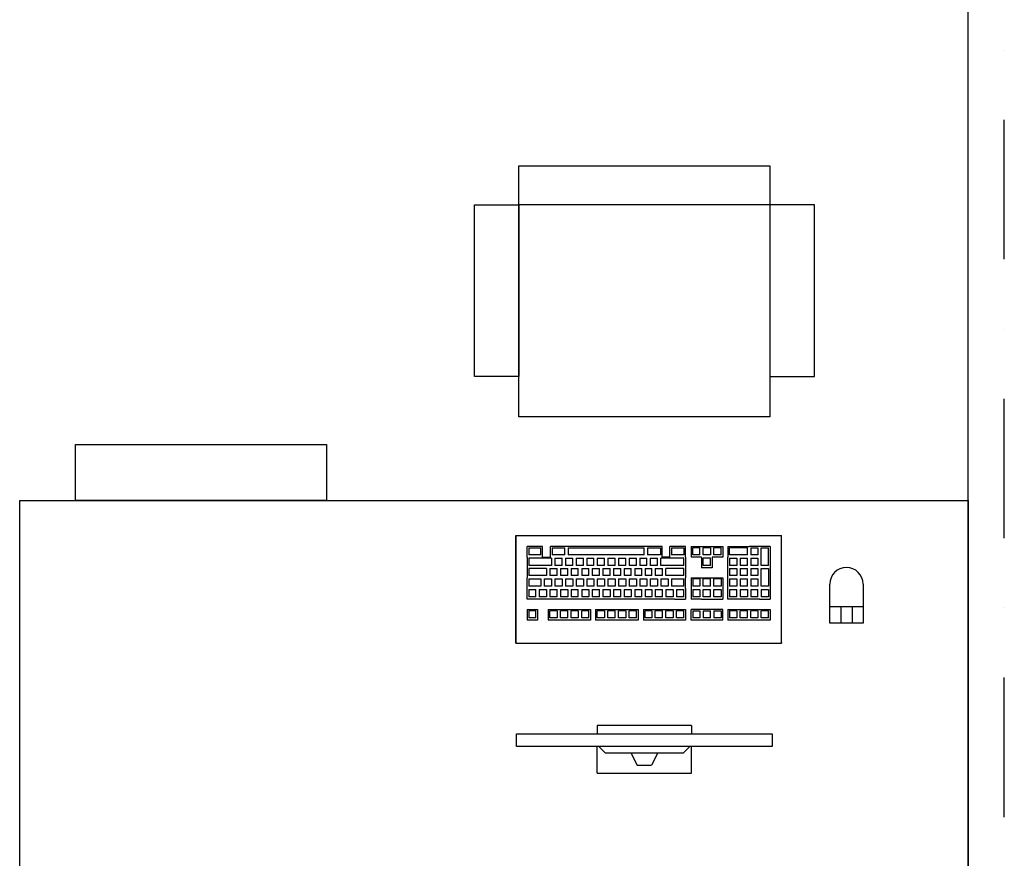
# Model space of a CAD drawing. Header units: millimetres. Extents: x 2886542 to 7567581, y -792623 to 134766.
# Tile 237 of 256: x 4805650 to 4807415, y -342250 to -340746. Entities that reach past the tile are written whole.
import ezdxf

# ---------------------------------------------------------------- set-up
doc = ezdxf.new("R2010")
doc.units = ezdxf.units.MM
doc.linetypes.add('DASHDOT', pattern=[1, 0.5, -0.25, 0, -0.25])
doc.layers.add('CKPROSTUPY_NADROVINOU', color=7, linetype='DASHDOT', lineweight=25)
doc.layers.add('IN_NS_VYPLNE OTVORU', color=16, linetype='Continuous')

msp = doc.modelspace()

# ---------------------------------------------------------------- linework, layer by layer
at = {"color": 0, "linetype": 'ByBlock', "lineweight": -2}
for p, q in [((4806539.8, -341670.6), (4807015.8, -341670.6)), ((4806539.8, -341670.6), (4806539.8, -341862.6)), ((4806539.8, -341862.6), (4806539.8, -341670.6)), ((4807015.8, -341862.6), (4807015.8, -341670.6)), ((4807015.8, -341862.6), (4807015.8, -341670.6)), ((4806559.8, -341709.6), (4806559.8, -341690.6)), ((4806587.8, -341690.6), (4806559.8, -341690.6)), ((4806562.8, -341692.6), (4806562.8, -341705.6)), ((4806562.8, -341692.6), (4806584.8, -341692.6)), ((4806584.8, -341705.6), (4806584.8, -341692.6)), ((4806587.8, -341709.6), (4806587.8, -341690.6)), ((4806630.8, -341690.6), (4806601.8, -341690.6)), ((4806601.8, -341709.6), (4806601.8, -341690.6)), ((4806604.8, -341692.6), (4806604.8, -341705.6)), ((4806604.8, -341692.6), (4806627.8, -341692.6)), ((4806627.8, -341705.6), (4806627.8, -341692.6)), ((4806772.8, -341690.6), (4806630.8, -341690.6)), ((4806633.8, -341692.6), (4806633.8, -341705.6)), ((4806633.8, -341692.6), (4806769.8, -341692.6)), ((4806769.8, -341705.6), (4806769.8, -341692.6)), ((4806801.8, -341690.6), (4806772.8, -341690.6)), ((4806775.8, -341692.6), (4806775.8, -341705.6)), ((4806775.8, -341692.6), (4806798.8, -341692.6)), ((4806798.8, -341692.6), (4806798.8, -341705.6)), ((4806801.8, -341709.6), (4806801.8, -341690.6)), ((4806815.8, -341709.6), (4806815.8, -341690.6)), ((4806843.8, -341690.6), (4806815.8, -341690.6)), ((4806818.8, -341692.6), (4806818.8, -341705.6)), ((4806818.8, -341692.6), (4806840.8, -341692.6)), ((4806840.8, -341692.6), (4806840.8, -341705.6)), ((4806843.8, -341709.6), (4806843.8, -341690.6)), ((4806853.8, -341690.6), (4806853.8, -341709.6)), ((4806853.8, -341690.6), (4806872.8, -341690.6)), ((4806856.8, -341705.6), (4806856.8, -341692.6)), ((4806869.8, -341692.6), (4806856.8, -341692.6)), ((4806869.8, -341705.6), (4806869.8, -341692.6)), ((4806872.8, -341690.6), (4806891.8, -341690.6)), ((4806875.8, -341705.6), (4806875.8, -341692.6)), ((4806888.8, -341692.6), (4806875.8, -341692.6)), ((4806888.8, -341692.6), (4806888.8, -341705.6)), ((4806891.8, -341690.6), (4806910.8, -341690.6)), ((4806894.8, -341705.6), (4806894.8, -341692.6)), ((4806907.8, -341692.6), (4806894.8, -341692.6)), ((4806907.8, -341705.6), (4806907.8, -341692.6)), ((4806910.8, -341690.6), (4806910.8, -341709.6)), ((4806919.8, -341690.6), (4806919.8, -341709.6)), ((4806919.8, -341690.6), (4806957.8, -341690.6)), ((4806922.8, -341705.6), (4806922.8, -341692.6)), ((4806954.8, -341692.6), (4806922.8, -341692.6)), ((4806954.8, -341705.6), (4806954.8, -341692.6)), ((4806976.8, -341690.6), (4806957.8, -341690.6)), ((4806960.8, -341692.6), (4806960.8, -341705.6)), ((4806960.8, -341692.6), (4806973.8, -341692.6)), ((4806973.8, -341692.6), (4806973.8, -341705.6)), ((4806995.8, -341690.6), (4806976.8, -341690.6)), ((4806979.8, -341724.6), (4806979.8, -341692.6)), ((4806979.8, -341692.6), (4806992.8, -341692.6)), ((4806992.8, -341724.6), (4806992.8, -341692.6)), ((4806995.8, -341690.6), (4806995.8, -341728.6)), ((4806559.8, -341709.6), (4806559.8, -341728.6)), ((4806584.8, -341705.6), (4806562.8, -341705.6)), ((4806603.8, -341711.6), (4806562.8, -341711.6)), ((4806562.8, -341711.6), (4806562.8, -341724.6)), ((4806587.8, -341709.6), (4806601.8, -341709.6)), ((4806603.8, -341711.6), (4806603.8, -341724.6)), ((4806627.8, -341705.6), (4806604.8, -341705.6)), ((4806609.8, -341711.6), (4806609.8, -341724.6)), ((4806609.8, -341711.6), (4806622.8, -341711.6)), ((4806622.8, -341724.6), (4806622.8, -341711.6)), ((4806628.8, -341711.6), (4806628.8, -341724.6)), ((4806628.8, -341711.6), (4806641.8, -341711.6)), ((4806769.8, -341705.6), (4806633.8, -341705.6)), ((4806641.8, -341724.6), (4806641.8, -341711.6)), ((4806647.8, -341711.6), (4806660.8, -341711.6)), ((4806647.8, -341711.6), (4806647.8, -341724.6)), ((4806660.8, -341724.6), (4806660.8, -341711.6)), ((4806666.8, -341711.6), (4806666.8, -341724.6)), ((4806666.8, -341711.6), (4806679.8, -341711.6)), ((4806679.8, -341724.6), (4806679.8, -341711.6)), ((4806685.8, -341711.6), (4806698.8, -341711.6)), ((4806685.8, -341711.6), (4806685.8, -341724.6)), ((4806698.8, -341724.6), (4806698.8, -341711.6)), ((4806704.8, -341711.6), (4806704.8, -341724.6)), ((4806704.8, -341711.6), (4806717.8, -341711.6)), ((4806717.8, -341724.6), (4806717.8, -341711.6)), ((4806723.8, -341711.6), (4806723.8, -341724.6)), ((4806723.8, -341711.6), (4806736.8, -341711.6)), ((4806736.8, -341724.6), (4806736.8, -341711.6)), ((4806742.8, -341711.6), (4806755.8, -341711.6)), ((4806742.8, -341711.6), (4806742.8, -341724.6)), ((4806755.8, -341724.6), (4806755.8, -341711.6)), ((4806761.8, -341711.6), (4806761.8, -341724.6)), ((4806761.8, -341711.6), (4806774.8, -341711.6)), ((4806774.8, -341724.6), (4806774.8, -341711.6)), ((4806798.8, -341705.6), (4806775.8, -341705.6)), ((4806780.8, -341711.6), (4806793.8, -341711.6)), ((4806780.8, -341711.6), (4806780.8, -341724.6)), ((4806793.8, -341724.6), (4806793.8, -341711.6)), ((4806840.8, -341711.6), (4806799.8, -341711.6)), ((4806799.8, -341724.6), (4806799.8, -341711.6)), ((4806815.8, -341709.6), (4806801.8, -341709.6)), ((4806840.8, -341705.6), (4806818.8, -341705.6)), ((4806840.8, -341724.6), (4806840.8, -341711.6)), ((4806843.8, -341709.6), (4806843.8, -341728.6)), ((4806872.8, -341709.6), (4806853.8, -341709.6)), ((4806869.8, -341705.6), (4806856.8, -341705.6)), ((4806872.8, -341709.6), (4806872.8, -341728.6)), ((4806888.8, -341705.6), (4806875.8, -341705.6)), ((4806888.8, -341711.6), (4806875.8, -341711.6)), ((4806875.8, -341724.6), (4806875.8, -341711.6)), ((4806888.8, -341724.6), (4806888.8, -341711.6)), ((4806910.8, -341709.6), (4806891.8, -341709.6)), ((4806891.8, -341709.6), (4806891.8, -341728.6)), ((4806907.8, -341705.6), (4806894.8, -341705.6)), ((4806919.8, -341728.6), (4806919.8, -341709.6)), ((4806954.8, -341705.6), (4806922.8, -341705.6)), ((4806922.8, -341711.6), (4806922.8, -341724.6)), ((4806922.8, -341711.6), (4806935.8, -341711.6)), ((4806935.8, -341711.6), (4806935.8, -341724.6)), ((4806941.8, -341711.6), (4806941.8, -341724.6)), ((4806941.8, -341711.6), (4806954.8, -341711.6)), ((4806954.8, -341724.6), (4806954.8, -341711.6)), ((4806973.8, -341705.6), (4806960.8, -341705.6)), ((4806960.8, -341711.6), (4806960.8, -341724.6)), ((4806960.8, -341711.6), (4806973.8, -341711.6)), ((4806973.8, -341711.6), (4806973.8, -341724.6)), ((4806559.8, -341728.6), (4806559.8, -341746.6)), ((4806603.8, -341724.6), (4806562.8, -341724.6)), ((4806594.8, -341729.6), (4806562.8, -341729.6)), ((4806562.8, -341729.6), (4806562.8, -341742.6)), ((4806594.8, -341729.6), (4806594.8, -341742.6)), ((4806600.8, -341729.6), (4806613.8, -341729.6)), ((4806600.8, -341729.6), (4806600.8, -341742.6)), ((4806622.8, -341724.6), (4806609.8, -341724.6)), ((4806613.8, -341742.6), (4806613.8, -341729.6)), ((4806619.8, -341729.6), (4806619.8, -341742.6)), ((4806619.8, -341729.6), (4806632.8, -341729.6)), ((4806641.8, -341724.6), (4806628.8, -341724.6)), ((4806632.8, -341742.6), (4806632.8, -341729.6)), ((4806638.8, -341729.6), (4806651.8, -341729.6)), ((4806638.8, -341729.6), (4806638.8, -341742.6)), ((4806660.8, -341724.6), (4806647.8, -341724.6)), ((4806651.8, -341742.6), (4806651.8, -341729.6)), ((4806657.8, -341729.6), (4806657.8, -341742.6)), ((4806657.8, -341729.6), (4806670.8, -341729.6)), ((4806679.8, -341724.6), (4806666.8, -341724.6)), ((4806670.8, -341742.6), (4806670.8, -341729.6)), ((4806676.8, -341729.6), (4806676.8, -341742.6)), ((4806676.8, -341729.6), (4806689.8, -341729.6)), ((4806698.8, -341724.6), (4806685.8, -341724.6)), ((4806689.8, -341742.6), (4806689.8, -341729.6)), ((4806695.8, -341729.6), (4806708.8, -341729.6)), ((4806695.8, -341729.6), (4806695.8, -341742.6)), ((4806717.8, -341724.6), (4806704.8, -341724.6)), ((4806708.8, -341742.6), (4806708.8, -341729.6)), ((4806714.8, -341729.6), (4806714.8, -341742.6)), ((4806714.8, -341729.6), (4806727.8, -341729.6)), ((4806736.8, -341724.6), (4806723.8, -341724.6)), ((4806727.8, -341742.6), (4806727.8, -341729.6)), ((4806733.8, -341729.6), (4806746.8, -341729.6)), ((4806733.8, -341729.6), (4806733.8, -341742.6)), ((4806755.8, -341724.6), (4806742.8, -341724.6)), ((4806746.8, -341742.6), (4806746.8, -341729.6)), ((4806752.8, -341729.6), (4806752.8, -341742.6)), ((4806752.8, -341729.6), (4806765.8, -341729.6)), ((4806774.8, -341724.6), (4806761.8, -341724.6)), ((4806765.8, -341742.6), (4806765.8, -341729.6)), ((4806771.8, -341729.6), (4806771.8, -341742.6)), ((4806771.8, -341729.6), (4806783.8, -341729.6)), ((4806793.8, -341724.6), (4806780.8, -341724.6)), ((4806783.8, -341742.6), (4806783.8, -341729.6)), ((4806789.8, -341729.6), (4806802.8, -341729.6)), ((4806789.8, -341729.6), (4806789.8, -341742.6)), ((4806840.8, -341724.6), (4806799.8, -341724.6)), ((4806802.8, -341742.6), (4806802.8, -341729.6)), ((4806840.8, -341729.6), (4806808.8, -341729.6)), ((4806808.8, -341742.6), (4806808.8, -341729.6)), ((4806840.8, -341742.6), (4806840.8, -341729.6)), ((4806843.8, -341728.6), (4806843.8, -341746.6)), ((4806891.8, -341728.6), (4806872.8, -341728.6)), ((4806888.8, -341724.6), (4806875.8, -341724.6)), ((4806919.8, -341746.6), (4806919.8, -341728.6)), ((4806935.8, -341724.6), (4806922.8, -341724.6)), ((4806922.8, -341729.6), (4806922.8, -341742.6)), ((4806922.8, -341729.6), (4806935.8, -341729.6)), ((4806935.8, -341729.6), (4806935.8, -341742.6)), ((4806954.8, -341724.6), (4806941.8, -341724.6)), ((4806941.8, -341729.6), (4806941.8, -341742.6)), ((4806941.8, -341729.6), (4806954.8, -341729.6)), ((4806954.8, -341742.6), (4806954.8, -341729.6)), ((4806973.8, -341724.6), (4806960.8, -341724.6)), ((4806960.8, -341729.6), (4806960.8, -341742.6)), ((4806960.8, -341729.6), (4806973.8, -341729.6)), ((4806973.8, -341729.6), (4806973.8, -341742.6)), ((4806992.8, -341724.6), (4806979.8, -341724.6)), ((4806979.8, -341729.6), (4806992.8, -341729.6)), ((4806979.8, -341761.6), (4806979.8, -341729.6)), ((4806992.8, -341729.6), (4806992.8, -341761.6)), ((4806995.8, -341728.6), (4806995.8, -341765.6)), ((4806559.8, -341765.6), (4806559.8, -341746.6)), ((4806594.8, -341742.6), (4806562.8, -341742.6)), ((4806562.8, -341748.6), (4806562.8, -341761.6)), ((4806562.8, -341748.6), (4806584.8, -341748.6)), ((4806584.8, -341748.6), (4806584.8, -341761.6)), ((4806590.8, -341748.6), (4806603.8, -341748.6)), ((4806590.8, -341748.6), (4806590.8, -341761.6)), ((4806613.8, -341742.6), (4806600.8, -341742.6)), ((4806603.8, -341748.6), (4806603.8, -341761.6)), ((4806609.8, -341748.6), (4806609.8, -341761.6)), ((4806609.8, -341748.6), (4806622.8, -341748.6)), ((4806632.8, -341742.6), (4806619.8, -341742.6)), ((4806622.8, -341748.6), (4806622.8, -341761.6)), ((4806628.8, -341748.6), (4806628.8, -341761.6)), ((4806628.8, -341748.6), (4806641.8, -341748.6)), ((4806651.8, -341742.6), (4806638.8, -341742.6)), ((4806641.8, -341748.6), (4806641.8, -341761.6)), ((4806647.8, -341748.6), (4806660.8, -341748.6)), ((4806647.8, -341748.6), (4806647.8, -341761.6)), ((4806670.8, -341742.6), (4806657.8, -341742.6)), ((4806660.8, -341748.6), (4806660.8, -341761.6)), ((4806666.8, -341748.6), (4806666.8, -341761.6)), ((4806666.8, -341748.6), (4806679.8, -341748.6)), ((4806689.8, -341742.6), (4806676.8, -341742.6)), ((4806679.8, -341748.6), (4806679.8, -341761.6)), ((4806685.8, -341748.6), (4806698.8, -341748.6)), ((4806685.8, -341748.6), (4806685.8, -341761.6)), ((4806708.8, -341742.6), (4806695.8, -341742.6)), ((4806698.8, -341748.6), (4806698.8, -341761.6)), ((4806704.8, -341748.6), (4806704.8, -341761.6)), ((4806704.8, -341748.6), (4806717.8, -341748.6)), ((4806727.8, -341742.6), (4806714.8, -341742.6)), ((4806717.8, -341748.6), (4806717.8, -341761.6)), ((4806723.8, -341748.6), (4806723.8, -341761.6)), ((4806723.8, -341748.6), (4806736.8, -341748.6)), ((4806746.8, -341742.6), (4806733.8, -341742.6)), ((4806736.8, -341748.6), (4806736.8, -341761.6)), ((4806742.8, -341748.6), (4806755.8, -341748.6)), ((4806742.8, -341748.6), (4806742.8, -341761.6)), ((4806765.8, -341742.6), (4806752.8, -341742.6)), ((4806755.8, -341748.6), (4806755.8, -341761.6)), ((4806761.8, -341748.6), (4806761.8, -341761.6)), ((4806761.8, -341748.6), (4806774.8, -341748.6)), ((4806783.8, -341742.6), (4806771.8, -341742.6)), ((4806774.8, -341748.6), (4806774.8, -341761.6)), ((4806780.8, -341748.6), (4806793.8, -341748.6)), ((4806780.8, -341748.6), (4806780.8, -341761.6)), ((4806802.8, -341742.6), (4806789.8, -341742.6)), ((4806793.8, -341748.6), (4806793.8, -341761.6)), ((4806799.8, -341748.6), (4806799.8, -341761.6)), ((4806799.8, -341748.6), (4806812.8, -341748.6)), ((4806840.8, -341742.6), (4806808.8, -341742.6)), ((4806812.8, -341748.6), (4806812.8, -341761.6)), ((4806818.8, -341748.6), (4806818.8, -341761.6)), ((4806818.8, -341748.6), (4806840.8, -341748.6)), ((4806840.8, -341761.6), (4806840.8, -341748.6)), ((4806843.8, -341765.6), (4806843.8, -341746.6)), ((4806853.8, -341746.6), (4806872.8, -341746.6)), ((4806853.8, -341746.6), (4806853.8, -341765.6)), ((4806869.8, -341748.6), (4806856.8, -341748.6)), ((4806856.8, -341748.6), (4806856.8, -341761.6)), ((4806869.8, -341748.6), (4806869.8, -341761.6)), ((4806872.8, -341746.6), (4806891.8, -341746.6)), ((4806888.8, -341748.6), (4806875.8, -341748.6)), ((4806875.8, -341761.6), (4806875.8, -341748.6)), ((4806888.8, -341761.6), (4806888.8, -341748.6)), ((4806891.8, -341746.6), (4806910.8, -341746.6)), ((4806907.8, -341748.6), (4806894.8, -341748.6)), ((4806894.8, -341761.6), (4806894.8, -341748.6)), ((4806907.8, -341748.6), (4806907.8, -341761.6)), ((4806910.8, -341746.6), (4806910.8, -341765.6)), ((4806919.8, -341765.6), (4806919.8, -341746.6)), ((4806935.8, -341742.6), (4806922.8, -341742.6)), ((4806922.8, -341748.6), (4806922.8, -341761.6)), ((4806922.8, -341748.6), (4806935.8, -341748.6)), ((4806935.8, -341748.6), (4806935.8, -341761.6)), ((4806954.8, -341742.6), (4806941.8, -341742.6)), ((4806941.8, -341748.6), (4806941.8, -341761.6)), ((4806941.8, -341748.6), (4806954.8, -341748.6)), ((4806954.8, -341761.6), (4806954.8, -341748.6)), ((4806973.8, -341742.6), (4806960.8, -341742.6)), ((4806960.8, -341748.6), (4806960.8, -341761.6)), ((4806960.8, -341748.6), (4806973.8, -341748.6)), ((4806973.8, -341748.6), (4806973.8, -341761.6)), ((4806559.8, -341784.6), (4806559.8, -341765.6)), ((4806584.8, -341761.6), (4806562.8, -341761.6)), ((4806562.8, -341767.6), (4806562.8, -341780.6)), ((4806562.8, -341767.6), (4806575.8, -341767.6)), ((4806575.8, -341780.6), (4806575.8, -341767.6)), ((4806581.8, -341767.6), (4806581.8, -341780.6)), ((4806581.8, -341767.6), (4806594.8, -341767.6)), ((4806603.8, -341761.6), (4806590.8, -341761.6)), ((4806594.8, -341767.6), (4806594.8, -341780.6)), ((4806600.8, -341767.6), (4806613.8, -341767.6)), ((4806600.8, -341767.6), (4806600.8, -341780.6)), ((4806622.8, -341761.6), (4806609.8, -341761.6)), ((4806613.8, -341780.6), (4806613.8, -341767.6)), ((4806619.8, -341767.6), (4806619.8, -341780.6)), ((4806619.8, -341767.6), (4806632.8, -341767.6)), ((4806641.8, -341761.6), (4806628.8, -341761.6)), ((4806632.8, -341767.6), (4806632.8, -341780.6)), ((4806638.8, -341767.6), (4806651.8, -341767.6)), ((4806638.8, -341767.6), (4806638.8, -341780.6)), ((4806660.8, -341761.6), (4806647.8, -341761.6)), ((4806651.8, -341780.6), (4806651.8, -341767.6)), ((4806657.8, -341767.6), (4806657.8, -341780.6)), ((4806657.8, -341767.6), (4806670.8, -341767.6)), ((4806679.8, -341761.6), (4806666.8, -341761.6)), ((4806670.8, -341767.6), (4806670.8, -341780.6)), ((4806676.8, -341767.6), (4806676.8, -341780.6)), ((4806676.8, -341767.6), (4806689.8, -341767.6)), ((4806698.8, -341761.6), (4806685.8, -341761.6)), ((4806689.8, -341780.6), (4806689.8, -341767.6)), ((4806695.8, -341767.6), (4806708.8, -341767.6)), ((4806695.8, -341767.6), (4806695.8, -341780.6)), ((4806717.8, -341761.6), (4806704.8, -341761.6)), ((4806708.8, -341767.6), (4806708.8, -341780.6)), ((4806714.8, -341767.6), (4806714.8, -341780.6)), ((4806714.8, -341767.6), (4806727.8, -341767.6)), ((4806736.8, -341761.6), (4806723.8, -341761.6)), ((4806727.8, -341780.6), (4806727.8, -341767.6)), ((4806733.8, -341767.6), (4806746.8, -341767.6)), ((4806733.8, -341767.6), (4806733.8, -341780.6)), ((4806755.8, -341761.6), (4806742.8, -341761.6)), ((4806746.8, -341767.6), (4806746.8, -341780.6)), ((4806752.8, -341767.6), (4806752.8, -341780.6)), ((4806752.8, -341767.6), (4806765.8, -341767.6)), ((4806774.8, -341761.6), (4806761.8, -341761.6)), ((4806765.8, -341780.6), (4806765.8, -341767.6)), ((4806771.8, -341767.6), (4806771.8, -341780.6)), ((4806771.8, -341767.6), (4806783.8, -341767.6)), ((4806793.8, -341761.6), (4806780.8, -341761.6)), ((4806783.8, -341767.6), (4806783.8, -341780.6)), ((4806789.8, -341767.6), (4806802.8, -341767.6)), ((4806789.8, -341767.6), (4806789.8, -341780.6)), ((4806812.8, -341761.6), (4806799.8, -341761.6)), ((4806802.8, -341780.6), (4806802.8, -341767.6)), ((4806808.8, -341767.6), (4806808.8, -341780.6)), ((4806808.8, -341767.6), (4806821.8, -341767.6)), ((4806840.8, -341761.6), (4806818.8, -341761.6)), ((4806821.8, -341767.6), (4806821.8, -341780.6)), ((4806827.8, -341767.6), (4806827.8, -341780.6)), ((4806827.8, -341767.6), (4806840.8, -341767.6)), ((4806840.8, -341780.6), (4806840.8, -341767.6)), ((4806843.8, -341765.6), (4806843.8, -341784.6)), ((4806853.8, -341765.6), (4806853.8, -341784.6)), ((4806869.8, -341761.6), (4806856.8, -341761.6)), ((4806856.8, -341767.6), (4806869.8, -341767.6)), ((4806856.8, -341767.6), (4806856.8, -341780.6)), ((4806869.8, -341767.6), (4806869.8, -341780.6)), ((4806888.8, -341761.6), (4806875.8, -341761.6)), ((4806875.8, -341767.6), (4806888.8, -341767.6)), ((4806875.8, -341780.6), (4806875.8, -341767.6)), ((4806888.8, -341780.6), (4806888.8, -341767.6)), ((4806907.8, -341761.6), (4806894.8, -341761.6)), ((4806894.8, -341767.6), (4806907.8, -341767.6)), ((4806894.8, -341780.6), (4806894.8, -341767.6)), ((4806907.8, -341767.6), (4806907.8, -341780.6)), ((4806910.8, -341765.6), (4806910.8, -341784.6)), ((4806919.8, -341784.6), (4806919.8, -341765.6)), ((4806935.8, -341761.6), (4806922.8, -341761.6)), ((4806922.8, -341767.6), (4806922.8, -341780.6)), ((4806922.8, -341767.6), (4806935.8, -341767.6)), ((4806935.8, -341780.6), (4806935.8, -341767.6)), ((4806954.8, -341761.6), (4806941.8, -341761.6)), ((4806941.8, -341767.6), (4806941.8, -341780.6)), ((4806941.8, -341767.6), (4806954.8, -341767.6)), ((4806954.8, -341767.6), (4806954.8, -341780.6)), ((4806973.8, -341761.6), (4806960.8, -341761.6)), ((4806960.8, -341767.6), (4806960.8, -341780.6)), ((4806960.8, -341767.6), (4806973.8, -341767.6)), ((4806973.8, -341780.6), (4806973.8, -341767.6)), ((4806992.8, -341761.6), (4806979.8, -341761.6)), ((4806979.8, -341767.6), (4806992.8, -341767.6)), ((4806979.8, -341767.6), (4806979.8, -341780.6)), ((4806992.8, -341767.6), (4806992.8, -341780.6)), ((4806995.8, -341765.6), (4806995.8, -341784.6)), ((4806578.8, -341784.6), (4806559.8, -341784.6)), ((4806575.8, -341780.6), (4806562.8, -341780.6)), ((4806597.8, -341784.6), (4806578.8, -341784.6)), ((4806594.8, -341780.6), (4806581.8, -341780.6)), ((4806616.8, -341784.6), (4806597.8, -341784.6)), ((4806613.8, -341780.6), (4806600.8, -341780.6)), ((4806635.8, -341784.6), (4806616.8, -341784.6)), ((4806632.8, -341780.6), (4806619.8, -341780.6)), ((4806654.8, -341784.6), (4806635.8, -341784.6)), ((4806651.8, -341780.6), (4806638.8, -341780.6)), ((4806673.8, -341784.6), (4806654.8, -341784.6)), ((4806670.8, -341780.6), (4806657.8, -341780.6)), ((4806692.8, -341784.6), (4806673.8, -341784.6)), ((4806689.8, -341780.6), (4806676.8, -341780.6)), ((4806711.8, -341784.6), (4806692.8, -341784.6)), ((4806708.8, -341780.6), (4806695.8, -341780.6)), ((4806730.8, -341784.6), (4806711.8, -341784.6)), ((4806727.8, -341780.6), (4806714.8, -341780.6)), ((4806749.8, -341784.6), (4806730.8, -341784.6)), ((4806746.8, -341780.6), (4806733.8, -341780.6)), ((4806768.8, -341784.6), (4806749.8, -341784.6)), ((4806765.8, -341780.6), (4806752.8, -341780.6)), ((4806786.8, -341784.6), (4806768.8, -341784.6)), ((4806783.8, -341780.6), (4806771.8, -341780.6)), ((4806805.8, -341784.6), (4806786.8, -341784.6)), ((4806802.8, -341780.6), (4806789.8, -341780.6)), ((4806824.8, -341784.6), (4806805.8, -341784.6)), ((4806821.8, -341780.6), (4806808.8, -341780.6)), ((4806824.8, -341784.6), (4806843.8, -341784.6)), ((4806840.8, -341780.6), (4806827.8, -341780.6)), ((4806872.8, -341784.6), (4806853.8, -341784.6)), ((4806869.8, -341780.6), (4806856.8, -341780.6)), ((4806872.8, -341784.6), (4806891.8, -341784.6)), ((4806888.8, -341780.6), (4806875.8, -341780.6)), ((4806891.8, -341784.6), (4806910.8, -341784.6)), ((4806907.8, -341780.6), (4806894.8, -341780.6)), ((4806938.8, -341784.6), (4806919.8, -341784.6)), ((4806935.8, -341780.6), (4806922.8, -341780.6)), ((4806957.8, -341784.6), (4806938.8, -341784.6)), ((4806954.8, -341780.6), (4806941.8, -341780.6)), ((4806976.8, -341784.6), (4806957.8, -341784.6)), ((4806973.8, -341780.6), (4806960.8, -341780.6)), ((4806976.8, -341784.6), (4806995.8, -341784.6)), ((4806992.8, -341780.6), (4806979.8, -341780.6)), ((4806559.8, -341803.6), (4806578.8, -341803.6)), ((4806559.8, -341803.6), (4806559.8, -341822.6)), ((4806575.8, -341805.6), (4806562.8, -341805.6)), ((4806562.8, -341805.6), (4806562.8, -341818.6)), ((4806575.8, -341818.6), (4806575.8, -341805.6)), ((4806578.8, -341803.6), (4806578.8, -341822.6)), ((4806597.8, -341803.6), (4806616.8, -341803.6)), ((4806597.8, -341803.6), (4806597.8, -341822.6)), ((4806613.8, -341805.6), (4806600.8, -341805.6)), ((4806600.8, -341818.6), (4806600.8, -341805.6)), ((4806613.8, -341805.6), (4806613.8, -341818.6)), ((4806616.8, -341803.6), (4806635.8, -341803.6)), ((4806632.8, -341805.6), (4806619.8, -341805.6)), ((4806619.8, -341818.6), (4806619.8, -341805.6)), ((4806632.8, -341818.6), (4806632.8, -341805.6)), ((4806635.8, -341803.6), (4806654.8, -341803.6)), ((4806651.8, -341805.6), (4806638.8, -341805.6)), ((4806638.8, -341818.6), (4806638.8, -341805.6)), ((4806651.8, -341805.6), (4806651.8, -341818.6)), ((4806654.8, -341803.6), (4806673.8, -341803.6)), ((4806670.8, -341805.6), (4806657.8, -341805.6)), ((4806657.8, -341818.6), (4806657.8, -341805.6)), ((4806670.8, -341818.6), (4806670.8, -341805.6)), ((4806673.8, -341803.6), (4806673.8, -341822.6)), ((4806682.8, -341803.6), (4806701.8, -341803.6)), ((4806682.8, -341803.6), (4806682.8, -341822.6)), ((4806698.8, -341805.6), (4806685.8, -341805.6)), ((4806685.8, -341818.6), (4806685.8, -341805.6)), ((4806698.8, -341805.6), (4806698.8, -341818.6)), ((4806701.8, -341803.6), (4806720.8, -341803.6)), ((4806717.8, -341805.6), (4806704.8, -341805.6)), ((4806704.8, -341818.6), (4806704.8, -341805.6)), ((4806717.8, -341818.6), (4806717.8, -341805.6)), ((4806720.8, -341803.6), (4806739.8, -341803.6)), ((4806736.8, -341805.6), (4806723.8, -341805.6)), ((4806723.8, -341818.6), (4806723.8, -341805.6)), ((4806736.8, -341805.6), (4806736.8, -341818.6)), ((4806739.8, -341803.6), (4806758.8, -341803.6)), ((4806755.8, -341805.6), (4806742.8, -341805.6)), ((4806742.8, -341818.6), (4806742.8, -341805.6)), ((4806755.8, -341818.6), (4806755.8, -341805.6)), ((4806758.8, -341803.6), (4806758.8, -341822.6)), ((4806768.8, -341803.6), (4806786.8, -341803.6)), ((4806768.8, -341803.6), (4806768.8, -341822.6)), ((4806783.8, -341805.6), (4806771.8, -341805.6)), ((4806771.8, -341818.6), (4806771.8, -341805.6)), ((4806783.8, -341805.6), (4806783.8, -341818.6)), ((4806786.8, -341803.6), (4806805.8, -341803.6)), ((4806802.8, -341805.6), (4806789.8, -341805.6)), ((4806789.8, -341818.6), (4806789.8, -341805.6)), ((4806802.8, -341818.6), (4806802.8, -341805.6)), ((4806805.8, -341803.6), (4806824.8, -341803.6)), ((4806821.8, -341805.6), (4806808.8, -341805.6)), ((4806808.8, -341818.6), (4806808.8, -341805.6)), ((4806821.8, -341805.6), (4806821.8, -341818.6)), ((4806824.8, -341803.6), (4806843.8, -341803.6)), ((4806840.8, -341805.6), (4806827.8, -341805.6)), ((4806827.8, -341818.6), (4806827.8, -341805.6)), ((4806840.8, -341818.6), (4806840.8, -341805.6)), ((4806843.8, -341803.6), (4806843.8, -341822.6)), ((4806853.8, -341822.6), (4806853.8, -341803.6)), ((4806872.8, -341803.6), (4806853.8, -341803.6)), ((4806856.8, -341805.6), (4806856.8, -341818.6)), ((4806856.8, -341805.6), (4806869.8, -341805.6)), ((4806869.8, -341805.6), (4806869.8, -341818.6)), ((4806891.8, -341803.6), (4806872.8, -341803.6)), ((4806875.8, -341805.6), (4806875.8, -341818.6)), ((4806875.8, -341805.6), (4806888.8, -341805.6)), ((4806888.8, -341818.6), (4806888.8, -341805.6)), ((4806910.8, -341803.6), (4806891.8, -341803.6)), ((4806894.8, -341805.6), (4806894.8, -341818.6)), ((4806894.8, -341805.6), (4806907.8, -341805.6)), ((4806907.8, -341805.6), (4806907.8, -341818.6)), ((4806910.8, -341822.6), (4806910.8, -341803.6)), ((4806919.8, -341803.6), (4806938.8, -341803.6)), ((4806919.8, -341803.6), (4806919.8, -341822.6)), ((4806935.8, -341805.6), (4806922.8, -341805.6)), ((4806922.8, -341805.6), (4806922.8, -341818.6)), ((4806935.8, -341805.6), (4806935.8, -341818.6)), ((4806938.8, -341803.6), (4806957.8, -341803.6)), ((4806954.8, -341805.6), (4806941.8, -341805.6)), ((4806941.8, -341818.6), (4806941.8, -341805.6)), ((4806954.8, -341818.6), (4806954.8, -341805.6)), ((4806957.8, -341803.6), (4806976.8, -341803.6)), ((4806973.8, -341805.6), (4806960.8, -341805.6)), ((4806960.8, -341818.6), (4806960.8, -341805.6)), ((4806973.8, -341805.6), (4806973.8, -341818.6)), ((4806976.8, -341803.6), (4806995.8, -341803.6)), ((4806992.8, -341805.6), (4806979.8, -341805.6)), ((4806979.8, -341818.6), (4806979.8, -341805.6)), ((4806992.8, -341818.6), (4806992.8, -341805.6)), ((4806995.8, -341803.6), (4806995.8, -341822.6)), ((4806578.8, -341822.6), (4806559.8, -341822.6)), ((4806575.8, -341818.6), (4806562.8, -341818.6)), ((4806616.8, -341822.6), (4806597.8, -341822.6)), ((4806613.8, -341818.6), (4806600.8, -341818.6)), ((4806635.8, -341822.6), (4806616.8, -341822.6)), ((4806632.8, -341818.6), (4806619.8, -341818.6)), ((4806654.8, -341822.6), (4806635.8, -341822.6)), ((4806651.8, -341818.6), (4806638.8, -341818.6)), ((4806673.8, -341822.6), (4806654.8, -341822.6)), ((4806670.8, -341818.6), (4806657.8, -341818.6)), ((4806701.8, -341822.6), (4806682.8, -341822.6)), ((4806698.8, -341818.6), (4806685.8, -341818.6)), ((4806720.8, -341822.6), (4806701.8, -341822.6)), ((4806717.8, -341818.6), (4806704.8, -341818.6)), ((4806739.8, -341822.6), (4806720.8, -341822.6)), ((4806736.8, -341818.6), (4806723.8, -341818.6)), ((4806758.8, -341822.6), (4806739.8, -341822.6)), ((4806755.8, -341818.6), (4806742.8, -341818.6)), ((4806786.8, -341822.6), (4806768.8, -341822.6)), ((4806783.8, -341818.6), (4806771.8, -341818.6)), ((4806805.8, -341822.6), (4806786.8, -341822.6)), ((4806802.8, -341818.6), (4806789.8, -341818.6)), ((4806824.8, -341822.6), (4806805.8, -341822.6)), ((4806821.8, -341818.6), (4806808.8, -341818.6)), ((4806843.8, -341822.6), (4806824.8, -341822.6)), ((4806840.8, -341818.6), (4806827.8, -341818.6)), ((4806872.8, -341822.6), (4806853.8, -341822.6)), ((4806869.8, -341818.6), (4806856.8, -341818.6)), ((4806891.8, -341822.6), (4806872.8, -341822.6)), ((4806888.8, -341818.6), (4806875.8, -341818.6)), ((4806910.8, -341822.6), (4806891.8, -341822.6)), ((4806907.8, -341818.6), (4806894.8, -341818.6)), ((4806938.8, -341822.6), (4806919.8, -341822.6)), ((4806935.8, -341818.6), (4806922.8, -341818.6)), ((4806957.8, -341822.6), (4806938.8, -341822.6)), ((4806954.8, -341818.6), (4806941.8, -341818.6)), ((4806976.8, -341822.6), (4806957.8, -341822.6)), ((4806973.8, -341818.6), (4806960.8, -341818.6)), ((4806995.8, -341822.6), (4806976.8, -341822.6)), ((4806992.8, -341818.6), (4806979.8, -341818.6)), ((4806539.8, -341862.6), (4806539.8, -341863.6)), ((4806539.8, -341863.6), (4806539.8, -341862.6)), ((4806539.8, -341862.6), (4806539.8, -341863.6)), ((4807015.8, -341863.6), (4807015.8, -341862.6)), ((4807015.8, -341863.6), (4807015.8, -341862.6)), ((4807015.8, -341862.6), (4807015.8, -341863.6)), ((4806539.8, -341863.6), (4807015.8, -341863.6)), ((4806854.9, -342011.4), (4806685.7, -342011.4)), ((4806685.7, -342011.4), (4806685.7, -342026.6)), ((4806854.9, -342011.4), (4806854.9, -342026.6)), ((4806685.7, -342096.6), (4806685.7, -342049)), ((4806688.8, -342049), (4806700, -342060.2)), ((4806851.8, -342049), (4806840.6, -342060.2)), ((4806854.9, -342096.6), (4806854.9, -342049)), ((4806700, -342060.2), (4806840.6, -342060.2)), ((4806746.2, -342060.2), (4806757.4, -342082.5)), ((4806794.3, -342060.2), (4806783.2, -342082.5)), ((4806757.4, -342082.5), (4806783.2, -342082.5)), ((4806685.7, -342096.6), (4806854.9, -342096.6))]:
    msp.add_line(p, q, dxfattribs=at)
msp.add_lwpolyline([(4806541.2, -342026.6), (4806999.4, -342026.6), (4806999.4, -342049), (4806541.2, -342049)], close=True, dxfattribs=at)
at = {"layer": 'CKPROSTUPY_NADROVINOU', "color": 0, "ltscale": 500}
msp.add_line((4807415.4, -361679.5), (4807415.4, -334462.1), dxfattribs=at)
at = {"layer": 'IN_NS_VYPLNE OTVORU', "color": 0}
msp.add_line((4807350.4, -346173.4), (4807350.4, -339153.4), dxfattribs=at)
at = {"layer": 'IN_NS_VYPLNE OTVORU', "color": 0, "linetype": 'ByBlock'}
for p, q in [((4806545.3, -341457.7), (4806545.3, -341007.7)), ((4806545.3, -341007.7), (4806995.3, -341007.7)), ((4806995.3, -341007.7), (4806995.3, -341457.7)), ((4806995.3, -341077.7), (4806545.3, -341077.7)), ((4806995.3, -341457.7), (4806545.3, -341457.7))]:
    msp.add_line(p, q, dxfattribs=at)
at = {"layer": 'IN_NS_VYPLNE OTVORU', "color": 0, "ltscale": 10}
for p, q in [((4806465.6, -341385.5), (4806465.6, -341077.7)), ((4806465.6, -341077.7), (4806545.3, -341077.7)), ((4806545.3, -341077.7), (4806545.3, -341385.5)), ((4806995.3, -341077.7), (4806995.3, -341385.5)), ((4807075, -341077.7), (4806995.3, -341077.7)), ((4807075, -341385.5), (4807075, -341077.7)), ((4806545.3, -341385.5), (4806465.6, -341385.5)), ((4806995.3, -341385.5), (4807075, -341385.5)), ((4805750.4, -341507.7), (4806200.4, -341507.7)), ((4805750.4, -341607.7), (4805750.4, -341507.7)), ((4806200.4, -341507.7), (4806200.4, -341607.7)), ((4805650.4, -341607.7), (4807350.4, -341607.7)), ((4805650.4, -342357.7), (4805650.4, -341607.7)), ((4806200.4, -341607.7), (4805750.4, -341607.7)), ((4807350.4, -341607.7), (4807350.4, -342357.7)), ((4807102.4, -341828), (4807102.4, -341758)), ((4807162.4, -341758), (4807162.4, -341828)), ((4807102.4, -341798), (4807162.4, -341798)), ((4807122.4, -341798), (4807122.4, -341828)), ((4807142.4, -341798), (4807142.4, -341828)), ((4807162.4, -341828), (4807102.4, -341828))]:
    msp.add_line(p, q, dxfattribs=at)
msp.add_arc((4807132.4, -341758), 30, 0, 180, dxfattribs=at)

doc.saveas('drawing.dxf')
